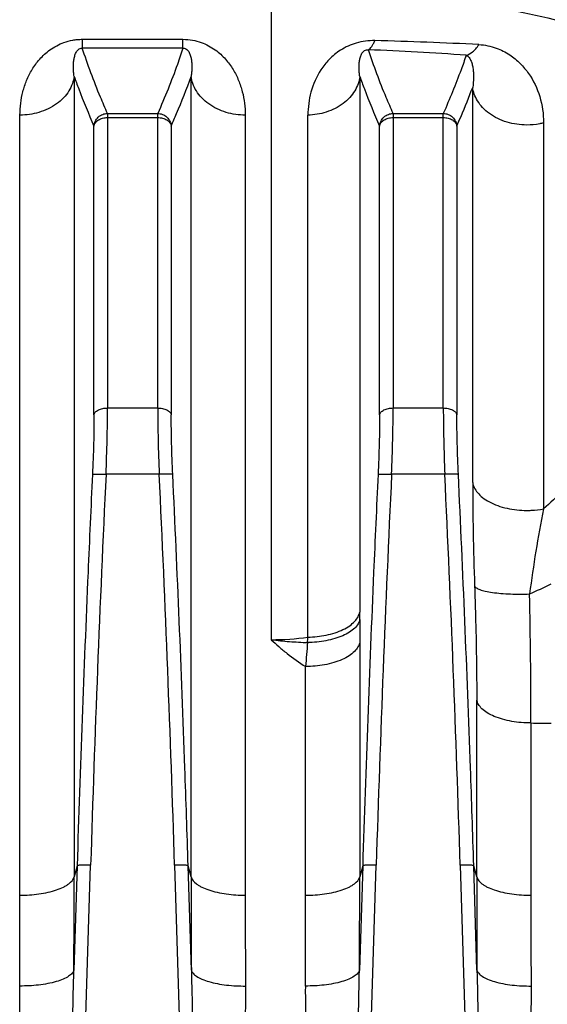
# Model space of a CAD drawing. Extents: x -1817 to 1181, y 8 to 1522.
# Tile 31 of 66: x -797 to -758, y 843 to 915. Entities that reach past the tile are written whole.
import ezdxf

# ---------------------------------------------------------------- set-up
doc = ezdxf.new("R2010")
doc.units = 0
doc.header["$LTSCALE"] = 65.395
doc.layers.get('0').update_dxf_attribs({"linetype": 'CONTINUOUS'})

msp = doc.modelspace()

# ---------------------------------------------------------------- linework, layer by layer
at = {"color": 9, "linetype": 'CONTINUOUS'}
for p, q in [((-778.401, 917.61), (-778.401, 869.437)), ((-792.303, 913.561), (-792.303, 912.922)), ((-784.897, 912.922), (-784.897, 913.561)), ((-784.896, 912.922), (-792.304, 912.922)), ((-792.901, 910.84), (-792.901, 852.008)), ((-784.299, 852.008), (-784.299, 910.84)), ((-771.896, 910.825), (-771.896, 871.465)), ((-763.595, 880.984), (-763.595, 910.032)), ((-790.445, 908.111), (-790.445, 886.466)), ((-790.445, 907.814), (-786.755, 907.814)), ((-790.443, 908.111), (-786.757, 908.111)), ((-786.755, 886.466), (-786.755, 908.111)), ((-775.71, 869.623), (-775.71, 907.982)), ((-769.445, 908.111), (-769.445, 886.466)), ((-769.445, 907.814), (-765.755, 907.814)), ((-769.443, 908.111), (-765.756, 908.111)), ((-765.755, 886.466), (-765.755, 908.111)), ((-791.44, 885.964), (-791.44, 907.19)), ((-785.76, 907.19), (-785.76, 885.965)), ((-770.44, 885.964), (-770.44, 907.19)), ((-764.76, 907.19), (-764.76, 885.965)), ((-758.383, 907.413), (-758.383, 879.05)), ((-790.445, 886.466), (-786.755, 886.466)), ((-769.445, 886.466), (-765.755, 886.466)), ((-786.643, 881.596), (-790.557, 881.596)), ((-765.643, 881.596), (-769.557, 881.596)), ((-771.901, 869.255), (-771.901, 852.008)), ((-775.881, 850.658), (-775.881, 867.464)), ((-763.299, 852.008), (-763.299, 865.002)), ((-759.319, 863.318), (-759.319, 850.658)), ((-792.682, 852.829), (-792.92, 845.14)), ((-792.682, 852.829), (-792.901, 852.008)), ((-792.754, 818.307), (-791.687, 852.862)), ((-785.513, 852.862), (-784.446, 818.307)), ((-784.281, 845.14), (-784.518, 852.829)), ((-784.299, 852.008), (-784.518, 852.829)), ((-771.682, 852.829), (-771.92, 845.14)), ((-771.682, 852.829), (-771.901, 852.008)), ((-771.754, 818.307), (-770.687, 852.862)), ((-764.513, 852.862), (-763.446, 818.307)), ((-763.281, 845.14), (-763.518, 852.829)), ((-763.299, 852.008), (-763.518, 852.829))]:
    msp.add_line(p, q, dxfattribs=at)
at = {"color": 2, "linetype": 'CONTINUOUS'}
for p, q in [((-792.303, 913.561), (-784.897, 913.561)), ((-796.881, 850.658), (-796.881, 907.993)), ((-780.319, 907.993), (-780.319, 850.658))]:
    msp.add_line(p, q, dxfattribs=at)
at = {"color": 9, "linetype": 'CONTINUOUS'}
for centre, radius, start, end in [((-778.675, 603.033), 310.531, 87.13128, 88.54533), ((-778.625, 714.937), 197.99, 85.78481, 87.86836), ((960.053, 798.313), 1752.59, 177.276253, 178.216384), ((-2556.592, 797.561), 1771.943, 1.788453, 2.718315), ((981.053, 798.313), 1752.59, 177.276253, 178.216384), ((-2535.592, 797.561), 1771.943, 1.788453, 2.718315), ((-667.475, 860.859), 92.709, 168.68423, 172.59957), ((-781.414, 921.94), 53.84, 294.11867, 295.97509), ((-1126.489, 864.416), 367.171, 359.82865, 1.30839), ((-893.508, 871.472), 121.612, 359.74064, 359.99707), ((-411.786, 869.232), 360.114, 179.73123, 179.99624), ((-778.41, 889.165), 19.728, 270.02624, 277.86641), ((-651.061, 858.021), 125.177, 174.86246, 175.67387), ((-905.984, 877.565), 130.515, 356.33888, 356.51153), ((-757.841, 920.003), 56.704, 268.50586, 270.00786), ((-2057.977, 852.059), 1265.076, 359.68662, 359.99769), ((468.567, 852.025), 1252.867, 180.000794, 180.314896), ((-2036.977, 852.059), 1265.076, 359.68662, 359.99769), ((489.567, 852.025), 1252.867, 180.000794, 180.314896), ((-1962.384, 850.675), 1186.503, 359.676868, 359.999187), ((438.719, 850.707), 1198.038, 180.002365, 180.32158)]:
    msp.add_arc(centre, radius, start, end, dxfattribs=at)
at = {"color": 2, "linetype": 'CONTINUOUS'}
for centre, radius, start, end in [((-1994.919, 850.707), 1198.038, 359.67842, 359.997635), ((406.184, 850.675), 1186.503, 180.000813, 180.323132)]:
    msp.add_arc(centre, radius, start, end, dxfattribs=at)
at = {"color": 9, "linetype": 'CONTINUOUS'}
for points, knots in [([(-778.401, 917.61), (-776.812, 917.61), (-773.694, 917.516), (-767.803, 916.996), (-761.071, 915.89), (-753.726, 914.098), (-749.173, 912.696), (-747.021, 911.971)], [0, 0, 0, 0, 0.148879, 0.292104, 0.553857, 0.787234, 1, 1, 1, 1]), ([(-770.791, 913.465), (-771.253, 913.476), (-772.146, 913.364), (-773.292, 912.836), (-774.152, 912.124), (-774.951, 911.115), (-775.56, 909.726), (-775.71, 908.555), (-775.71, 907.982)], [0, 0, 0, 0, 0.168823, 0.322782, 0.455102, 0.573695, 0.790779, 1, 1, 1, 1]), ([(-771.26, 912.789), (-771.215, 912.812), (-771.126, 912.884), (-771.007, 913.032), (-770.893, 913.23), (-770.825, 913.382), (-770.791, 913.465)], [0, 0, 0, 0, 0.180084, 0.404638, 0.678472, 1, 1, 1, 1]), ([(-792.901, 910.84), (-792.917, 910.942), (-792.942, 911.145), (-792.96, 911.45), (-792.956, 911.749), (-792.927, 912.043), (-792.868, 912.327), (-792.784, 912.553), (-792.685, 912.716), (-792.588, 912.824), (-792.459, 912.905), (-792.356, 912.923), (-792.304, 912.922)], [0, 0, 0, 0, 0.130546, 0.258922, 0.385153, 0.509255, 0.631268, 0.751429, 0.811294, 0.871638, 0.933834, 1, 1, 1, 1]), ([(-790.443, 908.111), (-790.621, 908.51), (-791.304, 910.088), (-791.906, 911.702), (-792.304, 912.922)], [0, 0, 0, 0, 0.253869, 1, 1, 1, 1]), ([(-784.896, 912.922), (-785.028, 912.519), (-785.583, 910.892), (-786.228, 909.294), (-786.757, 908.111)], [0, 0, 0, 0, 0.246389, 1, 1, 1, 1]), ([(-784.896, 912.922), (-784.844, 912.923), (-784.741, 912.905), (-784.612, 912.824), (-784.515, 912.716), (-784.416, 912.553), (-784.332, 912.327), (-784.273, 912.043), (-784.245, 911.749), (-784.24, 911.45), (-784.258, 911.145), (-784.283, 910.942), (-784.299, 910.84)], [0, 0, 0, 0, 0.066168, 0.128362, 0.188705, 0.248569, 0.36873, 0.490743, 0.614845, 0.741078, 0.869454, 1, 1, 1, 1]), ([(-771.896, 910.825), (-771.911, 910.924), (-771.936, 911.122), (-771.953, 911.417), (-771.949, 911.709), (-771.921, 911.996), (-771.86, 912.274), (-771.773, 912.495), (-771.664, 912.65), (-771.555, 912.747), (-771.414, 912.803), (-771.31, 912.799), (-771.26, 912.789)], [0, 0, 0, 0, 0.129202, 0.256514, 0.381967, 0.505617, 0.627595, 0.74833, 0.808916, 0.870416, 0.933995, 1, 1, 1, 1]), ([(-769.443, 908.111), (-769.616, 908.499), (-770.281, 910.034), (-770.87, 911.603), (-771.26, 912.789)], [0, 0, 0, 0, 0.253777, 1, 1, 1, 1]), ([(-764.073, 912.391), (-763.903, 912.435), (-763.645, 912.585), (-763.35, 912.877), (-763.205, 913.069), (-763.133, 913.176)], [0, 0, 0, 0, 0.423658, 0.690742, 1, 1, 1, 1]), ([(-763.133, 913.176), (-762.7, 913.154), (-761.899, 912.991), (-760.877, 912.469), (-760.085, 911.811), (-759.266, 910.82), (-758.569, 909.352), (-758.383, 908.066), (-758.383, 907.413)], [0, 0, 0, 0, 0.15848, 0.293442, 0.415961, 0.532551, 0.761319, 1, 1, 1, 1]), ([(-764.073, 912.391), (-764.194, 912.032), (-764.705, 910.587), (-765.288, 909.167), (-765.756, 908.111)], [0, 0, 0, 0, 0.246743, 1, 1, 1, 1]), ([(-764.072, 912.39), (-763.984, 912.357), (-763.873, 912.256), (-763.774, 912.096), (-763.691, 911.919), (-763.618, 911.679), (-763.562, 911.374), (-763.533, 911.055), (-763.527, 910.605), (-763.558, 910.262), (-763.595, 910.032)], [0, 0, 0, 0, 0.111277, 0.167467, 0.224691, 0.342541, 0.465035, 0.592013, 0.723441, 1, 1, 1, 1]), ([(-792.901, 910.84), (-792.924, 910.657), (-793.014, 910.282), (-793.276, 909.742), (-793.673, 909.233), (-794.192, 908.787), (-794.807, 908.429), (-795.697, 908.092), (-796.413, 907.993), (-796.881, 907.993)], [0, 0, 0, 0, 0.103703, 0.21576, 0.336507, 0.465124, 0.599395, 0.735951, 1, 1, 1, 1]), ([(-792.901, 910.84), (-792.792, 910.534), (-792.34, 909.304), (-791.838, 908.092), (-791.44, 907.19)], [0, 0, 0, 0, 0.247272, 1, 1, 1, 1]), ([(-785.76, 907.19), (-785.627, 907.493), (-785.107, 908.696), (-784.627, 909.917), (-784.299, 910.84)], [0, 0, 0, 0, 0.252717, 1, 1, 1, 1]), ([(-780.319, 907.993), (-780.787, 907.993), (-781.503, 908.092), (-782.393, 908.429), (-783.008, 908.787), (-783.527, 909.233), (-783.924, 909.742), (-784.186, 910.282), (-784.276, 910.657), (-784.299, 910.84)], [0, 0, 0, 0, 0.264049, 0.400605, 0.534876, 0.663493, 0.78424, 0.896297, 1, 1, 1, 1]), ([(-771.896, 910.825), (-771.918, 910.647), (-772.005, 910.282), (-772.255, 909.756), (-772.633, 909.259), (-773.126, 908.819), (-773.712, 908.46), (-774.565, 908.113), (-775.256, 907.997), (-775.71, 907.982)], [0, 0, 0, 0, 0.10433, 0.216638, 0.337234, 0.46538, 0.599067, 0.735213, 1, 1, 1, 1]), ([(-771.896, 910.825), (-771.787, 910.521), (-771.337, 909.296), (-770.837, 908.089), (-770.44, 907.19)], [0, 0, 0, 0, 0.247284, 1, 1, 1, 1]), ([(-764.76, 907.19), (-764.656, 907.426), (-764.248, 908.365), (-763.865, 909.315), (-763.595, 910.032)], [0, 0, 0, 0, 0.252086, 1, 1, 1, 1]), ([(-759.615, 907.264), (-760.104, 907.264), (-760.847, 907.368), (-761.758, 907.719), (-762.367, 908.081), (-762.87, 908.52), (-763.245, 909.008), (-763.489, 909.516), (-763.573, 909.864), (-763.595, 910.032)], [0, 0, 0, 0, 0.279238, 0.419683, 0.554734, 0.681204, 0.797458, 0.903401, 1, 1, 1, 1]), ([(-791.44, 907.19), (-791.431, 907.308), (-791.366, 907.552), (-791.139, 907.861), (-790.813, 908.063), (-790.564, 908.11), (-790.445, 908.111)], [0, 0, 0, 0, 0.240018, 0.498865, 0.758412, 1, 1, 1, 1]), ([(-791.44, 907.19), (-791.427, 907.277), (-791.347, 907.456), (-791.113, 907.656), (-790.801, 907.784), (-790.566, 907.814), (-790.445, 907.814)], [0, 0, 0, 0, 0.208637, 0.44553, 0.713291, 1, 1, 1, 1]), ([(-786.755, 908.111), (-786.636, 908.11), (-786.387, 908.063), (-786.061, 907.861), (-785.834, 907.552), (-785.77, 907.308), (-785.76, 907.19)], [0, 0, 0, 0, 0.241588, 0.501135, 0.759982, 1, 1, 1, 1]), ([(-786.755, 907.814), (-786.634, 907.814), (-786.4, 907.784), (-786.087, 907.656), (-785.853, 907.456), (-785.773, 907.277), (-785.76, 907.19)], [0, 0, 0, 0, 0.286709, 0.55447, 0.791363, 1, 1, 1, 1]), ([(-770.44, 907.19), (-770.431, 907.308), (-770.366, 907.552), (-770.139, 907.861), (-769.813, 908.063), (-769.564, 908.11), (-769.445, 908.111)], [0, 0, 0, 0, 0.240018, 0.498865, 0.758412, 1, 1, 1, 1]), ([(-770.44, 907.19), (-770.427, 907.277), (-770.347, 907.456), (-770.113, 907.656), (-769.801, 907.784), (-769.566, 907.814), (-769.445, 907.814)], [0, 0, 0, 0, 0.208637, 0.44553, 0.713291, 1, 1, 1, 1]), ([(-765.755, 908.111), (-765.636, 908.11), (-765.387, 908.063), (-765.061, 907.861), (-764.834, 907.552), (-764.77, 907.308), (-764.76, 907.19)], [0, 0, 0, 0, 0.241589, 0.501136, 0.759982, 1, 1, 1, 1]), ([(-765.755, 907.814), (-765.634, 907.814), (-765.4, 907.784), (-765.087, 907.656), (-764.853, 907.456), (-764.773, 907.277), (-764.76, 907.19)], [0, 0, 0, 0, 0.286709, 0.55447, 0.791363, 1, 1, 1, 1]), ([(-758.383, 907.413), (-758.478, 907.389), (-758.883, 907.301), (-759.298, 907.264), (-759.615, 907.264)], [0, 0, 0, 0, 0.236583, 1, 1, 1, 1]), ([(-791.44, 885.965), (-791.427, 886.034), (-791.367, 886.141), (-791.243, 886.25), (-791.063, 886.358), (-790.792, 886.444), (-790.561, 886.466), (-790.445, 886.466)], [0, 0, 0, 0, 0.178471, 0.290335, 0.417599, 0.705311, 1, 1, 1, 1]), ([(-790.557, 881.596), (-790.521, 882.444), (-790.467, 884.067), (-790.445, 885.691), (-790.445, 886.466)], [0, 0, 0, 0, 0.522432, 1, 1, 1, 1]), ([(-786.755, 886.466), (-786.755, 885.691), (-786.733, 884.067), (-786.679, 882.444), (-786.643, 881.596)], [0, 0, 0, 0, 0.477568, 1, 1, 1, 1]), ([(-786.755, 886.466), (-786.639, 886.466), (-786.408, 886.444), (-786.137, 886.358), (-785.957, 886.25), (-785.833, 886.141), (-785.773, 886.034), (-785.76, 885.965)], [0, 0, 0, 0, 0.294689, 0.582401, 0.709665, 0.821529, 1, 1, 1, 1]), ([(-770.44, 885.965), (-770.427, 886.034), (-770.367, 886.141), (-770.243, 886.25), (-770.063, 886.358), (-769.792, 886.444), (-769.561, 886.466), (-769.445, 886.466)], [0, 0, 0, 0, 0.178471, 0.290335, 0.417599, 0.705311, 1, 1, 1, 1]), ([(-769.557, 881.596), (-769.521, 882.444), (-769.467, 884.067), (-769.445, 885.691), (-769.445, 886.466)], [0, 0, 0, 0, 0.522432, 1, 1, 1, 1]), ([(-765.755, 886.466), (-765.639, 886.466), (-765.408, 886.444), (-765.137, 886.358), (-764.957, 886.25), (-764.833, 886.141), (-764.773, 886.034), (-764.76, 885.965)], [0, 0, 0, 0, 0.294689, 0.582401, 0.709665, 0.821529, 1, 1, 1, 1]), ([(-765.755, 886.466), (-765.755, 885.691), (-765.733, 884.067), (-765.679, 882.444), (-765.643, 881.596)], [0, 0, 0, 0, 0.477568, 1, 1, 1, 1]), ([(-791.44, 885.964), (-791.44, 885.266), (-791.462, 883.804), (-791.516, 882.342), (-791.552, 881.579)], [0, 0, 0, 0, 0.477583, 1, 1, 1, 1]), ([(-785.648, 881.579), (-785.684, 882.343), (-785.738, 883.804), (-785.76, 885.266), (-785.76, 885.965)], [0, 0, 0, 0, 0.522427, 1, 1, 1, 1]), ([(-770.44, 885.964), (-770.44, 885.266), (-770.462, 883.804), (-770.516, 882.342), (-770.552, 881.579)], [0, 0, 0, 0, 0.477583, 1, 1, 1, 1]), ([(-764.648, 881.579), (-764.684, 882.343), (-764.738, 883.804), (-764.76, 885.266), (-764.76, 885.965)], [0, 0, 0, 0, 0.522427, 1, 1, 1, 1]), ([(-752.816, 884.63), (-753.703, 883.657), (-755.512, 881.751), (-757.41, 879.93), (-758.383, 879.05)], [0, 0, 0, 0, 0.500712, 1, 1, 1, 1]), ([(-791.552, 881.579), (-791.666, 879.184), (-791.936, 873.196), (-792.325, 863.613), (-792.571, 856.424), (-792.682, 852.829)], [0, 0, 0, 0, 0.25, 0.625, 1, 1, 1, 1]), ([(-791.552, 881.579), (-791.549, 881.582), (-791.539, 881.586), (-791.508, 881.594), (-791.447, 881.601), (-791.35, 881.607), (-791.223, 881.61), (-791.072, 881.611), (-790.847, 881.608), (-790.673, 881.602), (-790.557, 881.596)], [0, 0, 0, 0, 0.012461, 0.032259, 0.09628, 0.194541, 0.323853, 0.478681, 0.649575, 1, 1, 1, 1]), ([(-785.648, 881.579), (-785.651, 881.582), (-785.661, 881.586), (-785.692, 881.594), (-785.753, 881.601), (-785.85, 881.607), (-785.977, 881.61), (-786.128, 881.611), (-786.353, 881.608), (-786.527, 881.602), (-786.643, 881.596)], [0, 0, 0, 0, 0.012457, 0.032251, 0.096259, 0.194505, 0.323804, 0.478625, 0.649525, 1, 1, 1, 1]), ([(-784.518, 852.829), (-784.592, 855.226), (-784.79, 861.217), (-785.16, 870.801), (-785.478, 877.987), (-785.648, 881.579)], [0, 0, 0, 0, 0.25, 0.625, 1, 1, 1, 1]), ([(-770.552, 881.579), (-770.666, 879.184), (-770.936, 873.196), (-771.325, 863.613), (-771.571, 856.424), (-771.682, 852.829)], [0, 0, 0, 0, 0.25, 0.625, 1, 1, 1, 1]), ([(-770.552, 881.579), (-770.549, 881.582), (-770.539, 881.586), (-770.508, 881.594), (-770.447, 881.601), (-770.35, 881.607), (-770.223, 881.61), (-770.072, 881.611), (-769.847, 881.608), (-769.673, 881.602), (-769.557, 881.596)], [0, 0, 0, 0, 0.012461, 0.032259, 0.09628, 0.194541, 0.323853, 0.478681, 0.649575, 1, 1, 1, 1]), ([(-764.648, 881.579), (-764.651, 881.582), (-764.661, 881.586), (-764.692, 881.594), (-764.753, 881.601), (-764.85, 881.607), (-764.977, 881.61), (-765.128, 881.611), (-765.353, 881.608), (-765.527, 881.602), (-765.643, 881.596)], [0, 0, 0, 0, 0.012457, 0.032251, 0.096259, 0.194505, 0.323804, 0.478625, 0.649525, 1, 1, 1, 1]), ([(-763.518, 852.829), (-763.592, 855.226), (-763.79, 861.217), (-764.16, 870.801), (-764.478, 877.987), (-764.648, 881.579)], [0, 0, 0, 0, 0.25, 0.625, 1, 1, 1, 1]), ([(-763.595, 880.984), (-763.573, 880.858), (-763.485, 880.593), (-763.235, 880.216), (-762.856, 879.857), (-762.354, 879.537), (-761.747, 879.272), (-760.832, 879.014), (-760.102, 878.94), (-759.615, 878.94)], [0, 0, 0, 0, 0.080211, 0.172656, 0.28059, 0.405106, 0.544461, 0.694265, 1, 1, 1, 1]), ([(-763.595, 880.984), (-763.595, 879.771), (-763.568, 877.235), (-763.5, 874.7), (-763.454, 873.378)], [0, 0, 0, 0, 0.478449, 1, 1, 1, 1]), ([(-759.615, 878.94), (-759.506, 878.94), (-759.093, 878.949), (-758.681, 878.995), (-758.383, 879.05)], [0, 0, 0, 0, 0.263941, 1, 1, 1, 1]), ([(-763.454, 873.378), (-763.427, 873.324), (-763.344, 873.252), (-763.208, 873.176), (-762.99, 873.086), (-762.632, 872.99), (-762.112, 872.899), (-761.496, 872.833), (-760.585, 872.781), (-759.883, 872.783), (-759.413, 872.8)], [0, 0, 0, 0, 0.043716, 0.074952, 0.113465, 0.213291, 0.341979, 0.493911, 0.66055, 1, 1, 1, 1]), ([(-763.454, 873.378), (-763.429, 872.656), (-763.342, 869.864), (-763.299, 867.071), (-763.299, 865.002)], [0, 0, 0, 0, 0.258946, 1, 1, 1, 1]), ([(-775.71, 869.623), (-775.26, 869.633), (-774.584, 869.704), (-773.727, 869.928), (-773.144, 870.157), (-772.652, 870.437), (-772.27, 870.757), (-772.012, 871.099), (-771.919, 871.347), (-771.896, 871.466)], [0, 0, 0, 0, 0.300546, 0.449816, 0.590188, 0.716612, 0.826342, 0.919699, 1, 1, 1, 1]), ([(-771.897, 870.921), (-771.92, 870.811), (-772.015, 870.579), (-772.276, 870.262), (-772.66, 869.968), (-773.155, 869.711), (-773.741, 869.502), (-774.604, 869.299), (-775.282, 869.236), (-775.735, 869.23)], [0, 0, 0, 0, 0.076142, 0.166396, 0.27452, 0.400878, 0.542497, 0.693948, 1, 1, 1, 1]), ([(-778.401, 869.437), (-777.959, 869.382), (-777.071, 869.293), (-776.181, 869.243), (-775.735, 869.231)], [0, 0, 0, 0, 0.499857, 1, 1, 1, 1]), ([(-778.401, 869.437), (-778.222, 869.261), (-777.843, 868.913), (-777.021, 868.231), (-776.35, 867.761), (-775.881, 867.464)], [0, 0, 0, 0, 0.235331, 0.480538, 1, 1, 1, 1]), ([(-771.901, 869.252), (-771.924, 869.135), (-772.022, 868.886), (-772.293, 868.546), (-772.694, 868.23), (-773.211, 867.955), (-773.822, 867.733), (-774.715, 867.523), (-775.416, 867.464), (-775.881, 867.464)], [0, 0, 0, 0, 0.077851, 0.169636, 0.278962, 0.406069, 0.547803, 0.698519, 1, 1, 1, 1]), ([(-759.319, 863.318), (-759.786, 863.318), (-760.487, 863.374), (-761.382, 863.572), (-761.991, 863.78), (-762.507, 864.039), (-762.906, 864.334), (-763.177, 864.653), (-763.276, 864.888), (-763.299, 864.998)], [0, 0, 0, 0, 0.306407, 0.458886, 0.601511, 0.728408, 0.836313, 0.925533, 1, 1, 1, 1]), ([(-791.687, 852.862), (-791.807, 852.866), (-791.983, 852.869), (-792.207, 852.868), (-792.352, 852.865), (-792.475, 852.86), (-792.571, 852.852), (-792.633, 852.845), (-792.667, 852.836), (-792.678, 852.832), (-792.682, 852.829)], [0, 0, 0, 0, 0.361228, 0.526428, 0.673788, 0.798368, 0.896038, 0.963706, 0.985745, 1, 1, 1, 1]), ([(-784.518, 852.829), (-784.522, 852.832), (-784.533, 852.836), (-784.567, 852.845), (-784.629, 852.852), (-784.725, 852.86), (-784.848, 852.865), (-784.993, 852.868), (-785.218, 852.869), (-785.393, 852.866), (-785.513, 852.862)], [0, 0, 0, 0, 0.014255, 0.036292, 0.103955, 0.201617, 0.326191, 0.473552, 0.638758, 1, 1, 1, 1]), ([(-770.687, 852.862), (-770.807, 852.866), (-770.983, 852.869), (-771.207, 852.868), (-771.352, 852.865), (-771.475, 852.86), (-771.571, 852.852), (-771.633, 852.845), (-771.667, 852.836), (-771.678, 852.832), (-771.682, 852.829)], [0, 0, 0, 0, 0.361228, 0.526428, 0.673788, 0.798368, 0.896038, 0.963706, 0.985745, 1, 1, 1, 1]), ([(-763.518, 852.829), (-763.522, 852.832), (-763.533, 852.836), (-763.567, 852.845), (-763.629, 852.852), (-763.725, 852.86), (-763.848, 852.865), (-763.993, 852.868), (-764.218, 852.869), (-764.393, 852.866), (-764.513, 852.862)], [0, 0, 0, 0, 0.014255, 0.036292, 0.103955, 0.201617, 0.326191, 0.473552, 0.638758, 1, 1, 1, 1]), ([(-796.881, 850.658), (-796.417, 850.658), (-795.721, 850.702), (-794.826, 850.86), (-794.218, 851.026), (-793.771, 851.205), (-793.472, 851.369), (-793.17, 851.572), (-792.955, 851.802), (-792.901, 852.008)], [0, 0, 0, 0, 0.31806, 0.475468, 0.621332, 0.748873, 0.804412, 0.854181, 1, 1, 1, 1]), ([(-784.299, 852.008), (-784.245, 851.802), (-784.03, 851.572), (-783.728, 851.369), (-783.429, 851.205), (-782.982, 851.026), (-782.374, 850.86), (-781.479, 850.702), (-780.784, 850.658), (-780.319, 850.658)], [0, 0, 0, 0, 0.145819, 0.195588, 0.251127, 0.378668, 0.524532, 0.68194, 1, 1, 1, 1]), ([(-775.881, 850.658), (-775.417, 850.658), (-774.721, 850.702), (-773.826, 850.86), (-773.218, 851.026), (-772.771, 851.205), (-772.472, 851.369), (-772.17, 851.572), (-771.955, 851.802), (-771.901, 852.008)], [0, 0, 0, 0, 0.31806, 0.475468, 0.621332, 0.748873, 0.804412, 0.854181, 1, 1, 1, 1]), ([(-763.299, 852.008), (-763.245, 851.802), (-763.03, 851.572), (-762.728, 851.369), (-762.429, 851.205), (-761.982, 851.026), (-761.374, 850.86), (-760.479, 850.702), (-759.784, 850.658), (-759.319, 850.658)], [0, 0, 0, 0, 0.145819, 0.195588, 0.251127, 0.378668, 0.524532, 0.68194, 1, 1, 1, 1]), ([(-792.92, 845.14), (-792.944, 845.058), (-793.021, 844.938), (-793.163, 844.8), (-793.374, 844.644), (-793.726, 844.466), (-794.24, 844.29), (-794.847, 844.149), (-795.515, 844.05), (-796.206, 843.993), (-796.67, 843.982), (-796.9, 843.983)], [0, 0, 0, 0, 0.059325, 0.09605, 0.138487, 0.241842, 0.36929, 0.516433, 0.676071, 0.839873, 1, 1, 1, 1]), ([(-792.754, 818.307), (-792.764, 818.305), (-792.78, 818.326), (-792.79, 818.353), (-792.804, 818.397), (-792.817, 818.461), (-792.835, 818.576), (-792.853, 818.73), (-792.869, 818.922), (-792.884, 819.121), (-792.896, 819.323), (-792.907, 819.527), (-792.92, 819.801), (-792.934, 820.147), (-792.948, 820.564), (-792.961, 820.983), (-792.972, 821.403), (-792.982, 821.825), (-792.994, 822.388), (-793.007, 823.093), (-793.02, 823.94), (-793.031, 824.788), (-793.041, 825.637), (-793.051, 826.769), (-793.061, 828.185), (-793.069, 829.885), (-793.072, 831.585), (-793.071, 833.284), (-793.065, 834.983), (-793.055, 836.68), (-793.035, 838.94), (-792.996, 841.76), (-792.949, 844.014), (-792.92, 845.14)], [0, 0, 0, 0, 0.001198, 0.002204, 0.003428, 0.006289, 0.009485, 0.016386, 0.023634, 0.031064, 0.038605, 0.04622, 0.053889, 0.069335, 0.084879, 0.10049, 0.116147, 0.131838, 0.147556, 0.179049, 0.210596, 0.24218, 0.273788, 0.305414, 0.368695, 0.431991, 0.495284, 0.558559, 0.621803, 0.685006, 0.748158, 0.87426, 1, 1, 1, 1]), ([(-784.281, 845.14), (-784.251, 844.014), (-784.204, 841.76), (-784.165, 838.94), (-784.145, 836.68), (-784.135, 834.983), (-784.129, 833.284), (-784.128, 831.585), (-784.131, 829.885), (-784.139, 828.186), (-784.149, 826.769), (-784.16, 825.637), (-784.169, 824.788), (-784.18, 823.94), (-784.193, 823.093), (-784.206, 822.388), (-784.218, 821.825), (-784.228, 821.403), (-784.239, 820.983), (-784.252, 820.564), (-784.266, 820.147), (-784.28, 819.801), (-784.293, 819.527), (-784.304, 819.323), (-784.316, 819.121), (-784.331, 818.922), (-784.348, 818.73), (-784.365, 818.576), (-784.383, 818.461), (-784.396, 818.397), (-784.41, 818.353), (-784.42, 818.326), (-784.436, 818.305), (-784.446, 818.307)], [0, 0, 0, 0, 0.12574, 0.251842, 0.314993, 0.378197, 0.441441, 0.504715, 0.568008, 0.631305, 0.694585, 0.726211, 0.757819, 0.789403, 0.82095, 0.852443, 0.868161, 0.883852, 0.899509, 0.91512, 0.930664, 0.94611, 0.953779, 0.961394, 0.968935, 0.976365, 0.983613, 0.990514, 0.99371, 0.996571, 0.997796, 0.998802, 1, 1, 1, 1]), ([(-784.281, 845.14), (-784.256, 845.058), (-784.18, 844.938), (-784.037, 844.8), (-783.826, 844.644), (-783.474, 844.466), (-782.961, 844.29), (-782.353, 844.149), (-781.686, 844.05), (-780.994, 843.993), (-780.53, 843.982), (-780.3, 843.983)], [0, 0, 0, 0, 0.059325, 0.096051, 0.138487, 0.241843, 0.369291, 0.516433, 0.676072, 0.839874, 1, 1, 1, 1]), ([(-771.92, 845.14), (-771.944, 845.058), (-772.021, 844.938), (-772.163, 844.8), (-772.374, 844.644), (-772.726, 844.466), (-773.24, 844.29), (-773.847, 844.149), (-774.515, 844.05), (-775.206, 843.993), (-775.67, 843.982), (-775.9, 843.983)], [0, 0, 0, 0, 0.059325, 0.09605, 0.138487, 0.241842, 0.36929, 0.516433, 0.676071, 0.839873, 1, 1, 1, 1]), ([(-771.754, 818.307), (-771.764, 818.305), (-771.78, 818.326), (-771.79, 818.353), (-771.804, 818.397), (-771.817, 818.461), (-771.835, 818.576), (-771.853, 818.73), (-771.869, 818.922), (-771.884, 819.121), (-771.896, 819.323), (-771.907, 819.527), (-771.92, 819.801), (-771.934, 820.147), (-771.948, 820.564), (-771.961, 820.983), (-771.972, 821.403), (-771.982, 821.825), (-771.994, 822.388), (-772.007, 823.093), (-772.02, 823.94), (-772.031, 824.788), (-772.041, 825.637), (-772.051, 826.769), (-772.061, 828.185), (-772.069, 829.885), (-772.072, 831.585), (-772.071, 833.284), (-772.065, 834.983), (-772.055, 836.68), (-772.035, 838.94), (-771.996, 841.76), (-771.949, 844.014), (-771.92, 845.14)], [0, 0, 0, 0, 0.001198, 0.002204, 0.003428, 0.006289, 0.009485, 0.016386, 0.023634, 0.031064, 0.038605, 0.04622, 0.053889, 0.069335, 0.084879, 0.10049, 0.116147, 0.131838, 0.147556, 0.179049, 0.210596, 0.24218, 0.273788, 0.305414, 0.368695, 0.431991, 0.495284, 0.558559, 0.621803, 0.685006, 0.748158, 0.87426, 1, 1, 1, 1]), ([(-763.281, 845.14), (-763.251, 844.014), (-763.204, 841.76), (-763.165, 838.94), (-763.145, 836.68), (-763.135, 834.983), (-763.129, 833.284), (-763.128, 831.585), (-763.131, 829.885), (-763.139, 828.186), (-763.149, 826.769), (-763.16, 825.637), (-763.169, 824.788), (-763.18, 823.94), (-763.193, 823.093), (-763.206, 822.388), (-763.218, 821.825), (-763.228, 821.403), (-763.239, 820.983), (-763.252, 820.564), (-763.266, 820.147), (-763.28, 819.801), (-763.293, 819.527), (-763.304, 819.323), (-763.316, 819.121), (-763.331, 818.922), (-763.348, 818.73), (-763.365, 818.576), (-763.383, 818.461), (-763.396, 818.397), (-763.41, 818.353), (-763.42, 818.326), (-763.436, 818.305), (-763.446, 818.307)], [0, 0, 0, 0, 0.12574, 0.251842, 0.314993, 0.378197, 0.441441, 0.504715, 0.568008, 0.631305, 0.694585, 0.726211, 0.757819, 0.789403, 0.82095, 0.852443, 0.868161, 0.883852, 0.899509, 0.91512, 0.930664, 0.94611, 0.953779, 0.961394, 0.968935, 0.976365, 0.983613, 0.990514, 0.99371, 0.996571, 0.997796, 0.998802, 1, 1, 1, 1]), ([(-763.281, 845.14), (-763.256, 845.058), (-763.18, 844.938), (-763.037, 844.8), (-762.826, 844.644), (-762.474, 844.466), (-761.961, 844.29), (-761.353, 844.149), (-760.686, 844.05), (-759.994, 843.993), (-759.53, 843.982), (-759.3, 843.983)], [0, 0, 0, 0, 0.059325, 0.096051, 0.138487, 0.241843, 0.369291, 0.516433, 0.676072, 0.839874, 1, 1, 1, 1]), ([(-775.9, 843.983), (-775.906, 842.9), (-775.864, 840.725), (-775.674, 837.455), (-775.426, 834.721), (-775.182, 832.528), (-774.976, 830.877), (-774.748, 829.225), (-774.498, 827.57), (-774.225, 825.915), (-773.976, 824.537), (-773.76, 823.436), (-773.588, 822.61), (-773.404, 821.786), (-773.203, 820.965), (-773.017, 820.285), (-772.85, 819.746), (-772.713, 819.346), (-772.583, 819.017), (-772.465, 818.76), (-772.368, 818.571), (-772.257, 818.39), (-772.126, 818.222), (-771.991, 818.103), (-771.861, 818.044), (-771.789, 818.033), (-771.754, 818.033)], [0, 0, 0, 0, 0.122096, 0.245174, 0.369161, 0.431471, 0.493977, 0.556668, 0.619534, 0.682566, 0.745754, 0.777403, 0.809088, 0.840808, 0.872562, 0.90435, 0.920257, 0.936175, 0.952102, 0.960072, 0.968046, 0.976025, 0.984009, 0.99199, 0.995995, 1, 1, 1, 1]), ([(-759.3, 843.983), (-759.294, 842.9), (-759.336, 840.725), (-759.526, 837.455), (-759.774, 834.721), (-760.019, 832.528), (-760.225, 830.877), (-760.452, 829.225), (-760.702, 827.57), (-760.975, 825.915), (-761.224, 824.537), (-761.44, 823.436), (-761.612, 822.61), (-761.796, 821.786), (-761.997, 820.965), (-762.183, 820.285), (-762.35, 819.746), (-762.487, 819.346), (-762.617, 819.017), (-762.735, 818.76), (-762.832, 818.571), (-762.943, 818.39), (-763.074, 818.222), (-763.209, 818.103), (-763.339, 818.044), (-763.411, 818.033), (-763.446, 818.033)], [0, 0, 0, 0, 0.122096, 0.245174, 0.369161, 0.431471, 0.493977, 0.556668, 0.619534, 0.682566, 0.745754, 0.777403, 0.809088, 0.840808, 0.872562, 0.90435, 0.920257, 0.936175, 0.952102, 0.960072, 0.968046, 0.976025, 0.984009, 0.99199, 0.995995, 1, 1, 1, 1])]:
    msp.add_open_spline(points, degree=3, knots=knots, dxfattribs=at)
at = {"color": 2, "linetype": 'CONTINUOUS'}
for points, knots in [([(-796.881, 907.993), (-796.881, 908.282), (-796.846, 908.861), (-796.684, 909.718), (-796.408, 910.554), (-796.003, 911.363), (-795.439, 912.136), (-794.666, 912.846), (-793.815, 913.302), (-793.109, 913.49), (-792.656, 913.551), (-792.421, 913.561), (-792.303, 913.561)], [0, 0, 0, 0, 0.108619, 0.216856, 0.326005, 0.437847, 0.555155, 0.682747, 0.828896, 0.911893, 0.955577, 1, 1, 1, 1]), ([(-784.897, 913.561), (-784.663, 913.562), (-784.205, 913.521), (-783.385, 913.302), (-782.534, 912.847), (-781.761, 912.136), (-781.197, 911.363), (-780.792, 910.554), (-780.516, 909.718), (-780.355, 908.861), (-780.318, 908.282), (-780.319, 907.993)], [0, 0, 0, 0, 0.088026, 0.171028, 0.317177, 0.444778, 0.562102, 0.673954, 0.783114, 0.891364, 1, 1, 1, 1]), ([(-792.754, 818.033), (-792.789, 818.033), (-792.861, 818.044), (-792.991, 818.103), (-793.127, 818.222), (-793.257, 818.39), (-793.368, 818.571), (-793.466, 818.76), (-793.583, 819.017), (-793.713, 819.346), (-793.85, 819.747), (-794.017, 820.286), (-794.203, 820.966), (-794.404, 821.787), (-794.588, 822.61), (-794.76, 823.436), (-794.976, 824.537), (-795.225, 825.915), (-795.498, 827.571), (-795.748, 829.225), (-795.976, 830.877), (-796.182, 832.528), (-796.426, 834.722), (-796.674, 837.455), (-796.833, 840.185), (-796.895, 842.36), (-796.904, 843.443), (-796.9, 843.983)], [0, 0, 0, 0, 0.004009, 0.008016, 0.015999, 0.023984, 0.031963, 0.039937, 0.047907, 0.063834, 0.079751, 0.095658, 0.127446, 0.159199, 0.190918, 0.222603, 0.254252, 0.317438, 0.380469, 0.443334, 0.506024, 0.568528, 0.630837, 0.754821, 0.877897, 0.939075, 1, 1, 1, 1]), ([(-780.3, 843.983), (-780.296, 843.443), (-780.305, 842.36), (-780.367, 840.185), (-780.527, 837.455), (-780.774, 834.722), (-781.019, 832.528), (-781.225, 830.877), (-781.452, 829.225), (-781.702, 827.571), (-781.975, 825.915), (-782.224, 824.537), (-782.44, 823.436), (-782.612, 822.61), (-782.796, 821.787), (-782.997, 820.966), (-783.183, 820.286), (-783.35, 819.747), (-783.487, 819.346), (-783.617, 819.017), (-783.734, 818.76), (-783.832, 818.572), (-783.943, 818.39), (-784.052, 818.25), (-784.155, 818.151), (-784.241, 818.088), (-784.339, 818.044), (-784.411, 818.033), (-784.446, 818.033)], [0, 0, 0, 0, 0.060924, 0.122101, 0.245174, 0.369156, 0.431463, 0.493966, 0.556655, 0.619519, 0.682548, 0.745733, 0.777381, 0.809065, 0.840783, 0.872536, 0.904322, 0.920229, 0.936146, 0.952073, 0.960042, 0.968015, 0.975994, 0.983979, 0.987979, 0.991984, 0.995991, 1, 1, 1, 1])]:
    msp.add_open_spline(points, degree=3, knots=knots, dxfattribs=at)

doc.saveas('drawing.dxf')
